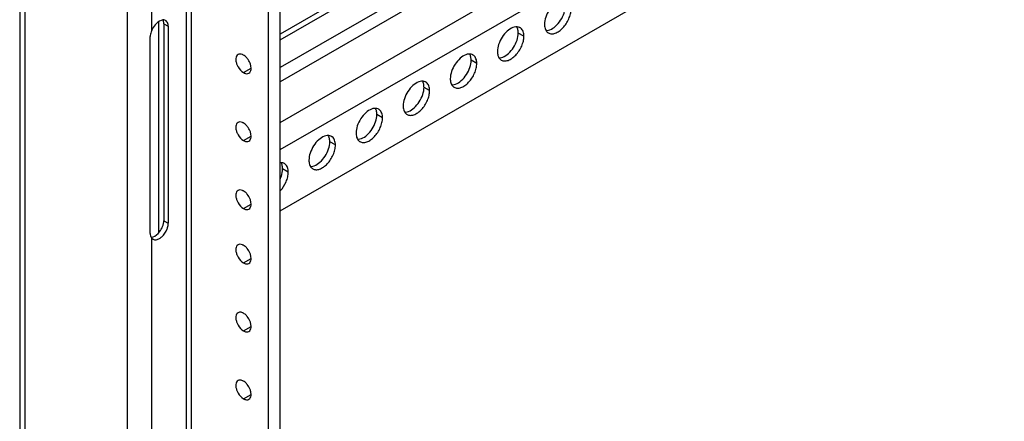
# Model space of a CAD drawing. Header units: inches. Extents: x 6 to 353, y 6 to 228.
# Tile 251 of 256: x 317.51 to 324.9, y 174.35 to 177.37. Entities that reach past the tile are written whole.
import ezdxf

# ---------------------------------------------------------------- set-up
doc = ezdxf.new("R2010")
doc.units = ezdxf.units.IN
doc.header["$LTSCALE"] = 19.946667
doc.header["$MEASUREMENT"] = 0
doc.layers.get('0').update_dxf_attribs({"linetype": 'CONTINUOUS'})
doc.layers.add('03_ALL_AXES', color=7, linetype='CONTINUOUS')

msp = doc.modelspace()

# ---------------------------------------------------------------- linework, layer by layer
at = {"color": 7, "linetype": 'Continuous'}
for p, q in [((317.5142, 203.6086), (317.5142, 150.3653)), ((317.552, 203.5894), (317.552, 150.3127)), ((318.3234, 151.4492), (318.3234, 201.5621)), ((318.5058, 177.2861), (318.5058, 201.5621)), ((318.7654, 151.5991), (318.7654, 201.4156)), ((318.8031, 151.6517), (318.8031, 201.3938)), ((319.3805, 151.41), (319.3805, 201.0604)), ((319.4689, 151.4611), (319.4689, 201.0094)), ((331.2768, 184.0749), (319.4689, 177.2576)), ((319.4689, 177.2154), (331.251, 184.0177)), ((330.8773, 183.5927), (319.4689, 177.0061)), ((330.9233, 183.5131), (319.4689, 176.9)), ((319.4689, 176.5938), (331.1885, 183.36)), ((319.4689, 176.3897), (331.2768, 183.207)), ((319.4689, 175.93), (331.1885, 182.6962)), ((318.5582, 175.767), (318.5582, 177.3508)), ((318.5955, 177.3355), (318.5955, 175.856)), ((318.5955, 177.3355), (318.6287, 177.3163)), ((318.6287, 177.3163), (318.6287, 175.8368)), ((318.4925, 175.7592), (318.4925, 177.2387)), ((318.5955, 175.856), (318.6287, 175.8368)), ((318.5058, 151.4492), (318.5058, 175.7252)), ((318.5058, 175.7252), (318.5153, 175.7172))]:
    msp.add_line(p, q, dxfattribs=at)
for centre, radius, start, end in [((318.6541, 177.2248), 0.1604, 140.36143, 157.56979), ((318.5933, 177.3318), 0.0319, 49.33526, 59.97372), ((318.438, 175.8702), 0.1594, 321.67839, 339.00752)]:
    msp.add_arc(centre, radius, start, end, dxfattribs=at)
for points, knots in [([(318.5892, 177.3637), (318.5843, 177.3633), (318.5612, 177.3579), (318.5424, 177.3414), (318.5306, 177.3272)], [0, 0, 0, 0, 0.211037, 1, 1, 1, 1]), ([(318.6092, 177.3594), (318.6048, 177.3619), (318.5979, 177.3638), (318.591, 177.3638), (318.5892, 177.3637)], [0, 0, 0, 0, 0.735405, 1, 1, 1, 1]), ([(318.5955, 177.3355), (318.5955, 177.3381), (318.595, 177.3474), (318.5928, 177.3569), (318.5899, 177.363)], [0, 0, 0, 0, 0.270981, 1, 1, 1, 1]), ([(318.6287, 177.3163), (318.6287, 177.3204), (318.6277, 177.3346), (318.6218, 177.3493), (318.614, 177.3559)], [0, 0, 0, 0, 0.287492, 1, 1, 1, 1]), ([(318.5058, 177.2861), (318.5039, 177.2821), (318.4972, 177.2671), (318.4925, 177.2508), (318.4925, 177.2387)], [0, 0, 0, 0, 0.267904, 1, 1, 1, 1]), ([(318.5868, 175.8131), (318.5878, 175.8157), (318.5914, 175.826), (318.5938, 175.8367), (318.5948, 175.8447)], [0, 0, 0, 0, 0.2603, 1, 1, 1, 1]), ([(318.62, 175.7939), (318.6214, 175.7975), (318.6261, 175.8114), (318.6287, 175.8261), (318.6287, 175.8368)], [0, 0, 0, 0, 0.266888, 1, 1, 1, 1]), ([(318.4925, 175.7592), (318.4925, 175.7569), (318.493, 175.7483), (318.4956, 175.7398), (318.4986, 175.7344)], [0, 0, 0, 0, 0.270986, 1, 1, 1, 1]), ([(318.4997, 175.7318), (318.505, 175.7319), (318.5303, 175.7371), (318.5506, 175.7556), (318.563, 175.7713)], [0, 0, 0, 0, 0.208127, 1, 1, 1, 1]), ([(318.5636, 175.7225), (318.5696, 175.7262), (318.594, 175.745), (318.6116, 175.7719), (318.62, 175.7939)], [0, 0, 0, 0, 0.230614, 1, 1, 1, 1]), ([(318.5152, 175.7171), (318.5218, 175.7133), (318.5397, 175.7107), (318.5556, 175.7177), (318.5636, 175.7225)], [0, 0, 0, 0, 0.448066, 1, 1, 1, 1])]:
    msp.add_open_spline(points, degree=3, knots=knots, dxfattribs=at)
for points in [[(318.5948, 175.8447), (318.5952, 175.8485), (318.5955, 175.8522), (318.5955, 175.856)], [(318.4986, 175.7344), (318.5006, 175.731), (318.503, 175.7279), (318.5058, 175.7252)]]:
    msp.add_open_spline(points, degree=3, dxfattribs=at)
at = {"layer": '03_ALL_AXES', "color": 7, "linetype": 'Continuous'}
for p, q in [((321.2971, 177.2411), (321.2547, 177.2656)), ((319.1932, 176.9678), (319.2504, 177.0009)), ((320.9436, 177.037), (320.9012, 177.0614)), ((320.59, 176.8328), (320.5476, 176.8573)), ((320.2365, 176.6287), (320.194, 176.6532)), ((319.1932, 176.4575), (319.2504, 176.4905)), ((319.8829, 176.4246), (319.8405, 176.4491)), ((319.5294, 176.2205), (319.4869, 176.245)), ((319.1932, 175.9472), (319.2504, 175.9802)), ((319.1932, 175.5389), (319.2504, 175.572)), ((319.1932, 175.0286), (319.2504, 175.0617)), ((319.1932, 174.5183), (319.2504, 174.5514))]:
    msp.add_line(p, q, dxfattribs=at)
for centre, radius, start, end in [((321.2423, 177.2535), 0.0585, 84.93166, 89.90132), ((321.2445, 177.2646), 0.0471, 51.40328, 60.02865), ((321.5046, 177.307), 0.0471, 231.40328, 240.02865), ((319.1147, 176.9886), 0.1374, 21.22199, 38.77828), ((320.8887, 177.0493), 0.0585, 84.93166, 89.90132), ((320.8909, 177.0604), 0.0471, 51.40328, 60.02865), ((321.1511, 177.1029), 0.0471, 231.40328, 240.02865), ((320.5352, 176.8452), 0.0585, 84.93166, 89.90132), ((320.5374, 176.8563), 0.0471, 51.40328, 60.02865), ((320.7975, 176.8988), 0.0471, 231.40328, 240.02865), ((320.1816, 176.6411), 0.0585, 84.93166, 89.90132), ((320.1838, 176.6522), 0.0471, 51.40328, 60.02865), ((320.444, 176.6946), 0.0471, 231.40328, 240.02865), ((319.1147, 176.4783), 0.1374, 21.22199, 38.77828), ((319.8281, 176.437), 0.0585, 84.93166, 89.90132), ((319.8303, 176.4481), 0.0471, 51.40328, 60.02865), ((320.0904, 176.4905), 0.0471, 231.40328, 240.02865), ((319.4745, 176.2328), 0.0585, 84.93166, 89.90132), ((319.4767, 176.2439), 0.0471, 51.40328, 60.02865), ((319.7369, 176.2864), 0.0471, 231.40328, 240.02865), ((319.1147, 175.968), 0.1374, 21.22199, 38.77828), ((319.1147, 175.5598), 0.1374, 21.22199, 38.77828), ((319.1147, 175.0494), 0.1374, 21.22199, 38.77828), ((319.1147, 174.5391), 0.1374, 21.22199, 38.77828)]:
    msp.add_arc(centre, radius, start, end, dxfattribs=at)
for points, knots in [([(321.5686, 177.5108), (321.5527, 177.5049), (321.5217, 177.4838), (321.4852, 177.4397), (321.4596, 177.3871), (321.452, 177.3487), (321.452, 177.3305)], [0, 0, 0, 0, 0.22565, 0.487907, 0.756853, 1, 1, 1, 1]), ([(321.4811, 177.2662), (321.4881, 177.2621), (321.5057, 177.2576), (321.5341, 177.2633), (321.5631, 177.2791), (321.5909, 177.3037), (321.6155, 177.3351), (321.6348, 177.3709), (321.6473, 177.4079), (321.6507, 177.4332), (321.6507, 177.4452)], [0, 0, 0, 0, 0.086936, 0.18641, 0.303807, 0.437621, 0.582126, 0.729411, 0.871212, 1, 1, 1, 1]), ([(321.4917, 177.2894), (321.5075, 177.2953), (321.5386, 177.3164), (321.575, 177.3605), (321.6007, 177.4131), (321.6083, 177.4515), (321.6083, 177.4697)], [0, 0, 0, 0, 0.22565, 0.487907, 0.756853, 1, 1, 1, 1]), ([(321.215, 177.3067), (321.1992, 177.3007), (321.1681, 177.2797), (321.1317, 177.2356), (321.106, 177.183), (321.0984, 177.1446), (321.0984, 177.1264)], [0, 0, 0, 0, 0.22565, 0.487907, 0.756853, 1, 1, 1, 1]), ([(321.2424, 177.312), (321.2402, 177.312), (321.2309, 177.3115), (321.2217, 177.3091), (321.215, 177.3067)], [0, 0, 0, 0, 0.235436, 1, 1, 1, 1]), ([(321.2487, 177.3013), (321.2483, 177.3023), (321.2468, 177.3061), (321.2449, 177.3098), (321.2433, 177.3124)], [0, 0, 0, 0, 0.257173, 1, 1, 1, 1]), ([(321.268, 177.3054), (321.2665, 177.3063), (321.26, 177.3095), (321.2529, 177.3113), (321.2475, 177.3117)], [0, 0, 0, 0, 0.245653, 1, 1, 1, 1]), ([(321.2547, 177.2656), (321.2547, 177.2688), (321.2543, 177.2809), (321.2519, 177.2931), (321.2487, 177.3013)], [0, 0, 0, 0, 0.268124, 1, 1, 1, 1]), ([(321.2971, 177.2411), (321.2971, 177.2532), (321.2944, 177.2756), (321.2817, 177.2952), (321.2739, 177.3014)], [0, 0, 0, 0, 0.547342, 1, 1, 1, 1]), ([(321.452, 177.3305), (321.452, 177.326), (321.4528, 177.3099), (321.4573, 177.2936), (321.4634, 177.2837)], [0, 0, 0, 0, 0.276625, 1, 1, 1, 1]), ([(321.1275, 177.062), (321.1346, 177.058), (321.1522, 177.0535), (321.1806, 177.0591), (321.2096, 177.075), (321.2374, 177.0996), (321.2619, 177.131), (321.2812, 177.1667), (321.2938, 177.2038), (321.2971, 177.2291), (321.2971, 177.2411)], [0, 0, 0, 0, 0.086936, 0.18641, 0.303807, 0.437621, 0.582126, 0.729411, 0.871212, 1, 1, 1, 1]), ([(321.1381, 177.0853), (321.1539, 177.0912), (321.185, 177.1123), (321.2215, 177.1563), (321.2471, 177.209), (321.2547, 177.2474), (321.2547, 177.2656)], [0, 0, 0, 0, 0.22565, 0.487907, 0.756853, 1, 1, 1, 1]), ([(321.4634, 177.2837), (321.4642, 177.2823), (321.4676, 177.2774), (321.4718, 177.2729), (321.4752, 177.2702)], [0, 0, 0, 0, 0.258072, 1, 1, 1, 1]), ([(321.4643, 177.2841), (321.4665, 177.2841), (321.4758, 177.2846), (321.485, 177.2869), (321.4917, 177.2894)], [0, 0, 0, 0, 0.235436, 1, 1, 1, 1]), ([(319.1527, 177.1041), (319.1481, 177.1015), (319.1401, 177.0926), (319.1352, 177.0742), (319.1363, 177.0523), (319.1406, 177.0372), (319.1435, 177.0295)], [0, 0, 0, 0, 0.193683, 0.42071, 0.692082, 1, 1, 1, 1]), ([(319.1932, 177.1001), (319.1908, 177.1015), (319.1819, 177.1059), (319.1717, 177.1084), (319.1645, 177.1077)], [0, 0, 0, 0, 0.277751, 1, 1, 1, 1]), ([(319.2218, 177.0747), (319.2196, 177.0773), (319.2112, 177.087), (319.2013, 177.0954), (319.1932, 177.1001)], [0, 0, 0, 0, 0.26699, 1, 1, 1, 1]), ([(320.8615, 177.1025), (320.8456, 177.0966), (320.8146, 177.0756), (320.7781, 177.0315), (320.7525, 176.9788), (320.7449, 176.9405), (320.7449, 176.9222)], [0, 0, 0, 0, 0.22565, 0.487907, 0.756853, 1, 1, 1, 1]), ([(320.8888, 177.1079), (320.8866, 177.1079), (320.8773, 177.1074), (320.8682, 177.105), (320.8615, 177.1025)], [0, 0, 0, 0, 0.235436, 1, 1, 1, 1]), ([(320.8952, 177.0972), (320.8948, 177.0982), (320.8932, 177.102), (320.8913, 177.1057), (320.8897, 177.1083)], [0, 0, 0, 0, 0.257173, 1, 1, 1, 1]), ([(320.9145, 177.1013), (320.9129, 177.1022), (320.9065, 177.1054), (320.8993, 177.1071), (320.8939, 177.1076)], [0, 0, 0, 0, 0.245653, 1, 1, 1, 1]), ([(320.9012, 177.0614), (320.9012, 177.0647), (320.9007, 177.0768), (320.8983, 177.0889), (320.8952, 177.0972)], [0, 0, 0, 0, 0.268124, 1, 1, 1, 1]), ([(320.9436, 177.037), (320.9436, 177.049), (320.9408, 177.0715), (320.9282, 177.091), (320.9203, 177.0973)], [0, 0, 0, 0, 0.547342, 1, 1, 1, 1]), ([(321.0984, 177.1264), (321.0984, 177.1219), (321.0993, 177.1058), (321.1037, 177.0895), (321.1099, 177.0795)], [0, 0, 0, 0, 0.276625, 1, 1, 1, 1]), ([(321.1099, 177.0795), (321.1107, 177.0782), (321.114, 177.0732), (321.1182, 177.0688), (321.1217, 177.066)], [0, 0, 0, 0, 0.258072, 1, 1, 1, 1]), ([(321.1108, 177.08), (321.113, 177.08), (321.1223, 177.0804), (321.1314, 177.0828), (321.1381, 177.0853)], [0, 0, 0, 0, 0.235436, 1, 1, 1, 1]), ([(319.1435, 177.0295), (319.1461, 177.023), (319.1577, 176.999), (319.1761, 176.9776), (319.1932, 176.9678)], [0, 0, 0, 0, 0.262919, 1, 1, 1, 1]), ([(319.2336, 176.9638), (319.2382, 176.9664), (319.2462, 176.9752), (319.2511, 176.9936), (319.25, 177.0155), (319.2457, 177.0306), (319.2428, 177.0384)], [0, 0, 0, 0, 0.193683, 0.42071, 0.692082, 1, 1, 1, 1]), ([(320.774, 176.8579), (320.781, 176.8539), (320.7986, 176.8493), (320.827, 176.855), (320.856, 176.8709), (320.8838, 176.8955), (320.9084, 176.9269), (320.9277, 176.9626), (320.9402, 176.9997), (320.9436, 177.0249), (320.9436, 177.037)], [0, 0, 0, 0, 0.086936, 0.18641, 0.303807, 0.437621, 0.582126, 0.729411, 0.871212, 1, 1, 1, 1]), ([(320.7846, 176.8812), (320.8004, 176.8871), (320.8315, 176.9081), (320.8679, 176.9522), (320.8936, 177.0048), (320.9012, 177.0432), (320.9012, 177.0614)], [0, 0, 0, 0, 0.22565, 0.487907, 0.756853, 1, 1, 1, 1]), ([(319.1932, 176.9678), (319.1998, 176.9639), (319.2132, 176.9584), (319.2282, 176.9606), (319.2336, 176.9638)], [0, 0, 0, 0, 0.54998, 1, 1, 1, 1]), ([(320.5079, 176.8984), (320.4921, 176.8925), (320.461, 176.8714), (320.4245, 176.8273), (320.3989, 176.7747), (320.3913, 176.7363), (320.3913, 176.7181)], [0, 0, 0, 0, 0.22565, 0.487907, 0.756853, 1, 1, 1, 1]), ([(320.431, 176.677), (320.4468, 176.683), (320.4779, 176.704), (320.5144, 176.7481), (320.54, 176.8007), (320.5476, 176.8391), (320.5476, 176.8573)], [0, 0, 0, 0, 0.22565, 0.487907, 0.756853, 1, 1, 1, 1]), ([(320.5353, 176.9037), (320.5331, 176.9037), (320.5238, 176.9033), (320.5146, 176.9009), (320.5079, 176.8984)], [0, 0, 0, 0, 0.235436, 1, 1, 1, 1]), ([(320.5416, 176.8931), (320.5412, 176.8941), (320.5397, 176.8979), (320.5378, 176.9016), (320.5362, 176.9042)], [0, 0, 0, 0, 0.257173, 1, 1, 1, 1]), ([(320.5609, 176.8971), (320.5594, 176.898), (320.5529, 176.9013), (320.5458, 176.903), (320.5403, 176.9035)], [0, 0, 0, 0, 0.245653, 1, 1, 1, 1]), ([(320.5476, 176.8573), (320.5476, 176.8606), (320.5471, 176.8727), (320.5448, 176.8848), (320.5416, 176.8931)], [0, 0, 0, 0, 0.268124, 1, 1, 1, 1]), ([(320.59, 176.8328), (320.59, 176.8449), (320.5873, 176.8673), (320.5746, 176.8869), (320.5668, 176.8932)], [0, 0, 0, 0, 0.547342, 1, 1, 1, 1]), ([(320.7449, 176.9222), (320.7449, 176.9178), (320.7457, 176.9017), (320.7502, 176.8854), (320.7563, 176.8754)], [0, 0, 0, 0, 0.276625, 1, 1, 1, 1]), ([(320.7563, 176.8754), (320.7571, 176.8741), (320.7605, 176.8691), (320.7647, 176.8647), (320.7681, 176.8619)], [0, 0, 0, 0, 0.258072, 1, 1, 1, 1]), ([(320.7572, 176.8758), (320.7594, 176.8758), (320.7687, 176.8763), (320.7779, 176.8787), (320.7846, 176.8812)], [0, 0, 0, 0, 0.235436, 1, 1, 1, 1]), ([(320.4204, 176.6538), (320.4275, 176.6498), (320.4451, 176.6452), (320.4735, 176.6509), (320.5025, 176.6667), (320.5303, 176.6914), (320.5548, 176.7228), (320.5741, 176.7585), (320.5867, 176.7956), (320.59, 176.8208), (320.59, 176.8328)], [0, 0, 0, 0, 0.086936, 0.18641, 0.303807, 0.437621, 0.582126, 0.729411, 0.871212, 1, 1, 1, 1]), ([(320.3913, 176.7181), (320.3913, 176.7136), (320.3921, 176.6975), (320.3966, 176.6812), (320.4028, 176.6713)], [0, 0, 0, 0, 0.276625, 1, 1, 1, 1]), ([(320.1544, 176.6943), (320.1385, 176.6884), (320.1075, 176.6673), (320.071, 176.6232), (320.0454, 176.5706), (320.0378, 176.5322), (320.0378, 176.514)], [0, 0, 0, 0, 0.22565, 0.487907, 0.756853, 1, 1, 1, 1]), ([(320.0775, 176.4729), (320.0933, 176.4788), (320.1244, 176.4999), (320.1608, 176.544), (320.1865, 176.5966), (320.194, 176.635), (320.194, 176.6532)], [0, 0, 0, 0, 0.22565, 0.487907, 0.756853, 1, 1, 1, 1]), ([(320.1817, 176.6996), (320.1795, 176.6996), (320.1702, 176.6991), (320.1611, 176.6968), (320.1544, 176.6943)], [0, 0, 0, 0, 0.235436, 1, 1, 1, 1]), ([(320.1881, 176.689), (320.1877, 176.69), (320.1861, 176.6938), (320.1842, 176.6974), (320.1826, 176.7)], [0, 0, 0, 0, 0.257173, 1, 1, 1, 1]), ([(320.2074, 176.693), (320.2058, 176.6939), (320.1994, 176.6972), (320.1922, 176.6989), (320.1868, 176.6994)], [0, 0, 0, 0, 0.245653, 1, 1, 1, 1]), ([(320.194, 176.6532), (320.194, 176.6565), (320.1936, 176.6686), (320.1912, 176.6807), (320.1881, 176.689)], [0, 0, 0, 0, 0.268124, 1, 1, 1, 1]), ([(320.2365, 176.6287), (320.2365, 176.6408), (320.2337, 176.6632), (320.221, 176.6828), (320.2132, 176.689)], [0, 0, 0, 0, 0.547342, 1, 1, 1, 1]), ([(320.4028, 176.6713), (320.4036, 176.67), (320.4069, 176.665), (320.4111, 176.6606), (320.4146, 176.6578)], [0, 0, 0, 0, 0.258072, 1, 1, 1, 1]), ([(320.4037, 176.6717), (320.4058, 176.6717), (320.4152, 176.6722), (320.4243, 176.6745), (320.431, 176.677)], [0, 0, 0, 0, 0.235436, 1, 1, 1, 1]), ([(319.1527, 176.5938), (319.1481, 176.5912), (319.1401, 176.5823), (319.1352, 176.5639), (319.1363, 176.542), (319.1406, 176.5269), (319.1435, 176.5192)], [0, 0, 0, 0, 0.193683, 0.42071, 0.692082, 1, 1, 1, 1]), ([(319.1932, 176.5898), (319.1908, 176.5911), (319.1819, 176.5956), (319.1717, 176.5981), (319.1645, 176.5974)], [0, 0, 0, 0, 0.277751, 1, 1, 1, 1]), ([(319.2218, 176.5644), (319.2196, 176.567), (319.2112, 176.5766), (319.2013, 176.5851), (319.1932, 176.5898)], [0, 0, 0, 0, 0.26699, 1, 1, 1, 1]), ([(320.0669, 176.4497), (320.0739, 176.4456), (320.0915, 176.4411), (320.1199, 176.4468), (320.1489, 176.4626), (320.1767, 176.4872), (320.2012, 176.5187), (320.2206, 176.5544), (320.2331, 176.5915), (320.2365, 176.6167), (320.2365, 176.6287)], [0, 0, 0, 0, 0.086936, 0.18641, 0.303807, 0.437621, 0.582126, 0.729411, 0.871212, 1, 1, 1, 1]), ([(319.1435, 176.5192), (319.1461, 176.5127), (319.1577, 176.4887), (319.1761, 176.4673), (319.1932, 176.4575)], [0, 0, 0, 0, 0.262919, 1, 1, 1, 1]), ([(319.2336, 176.4535), (319.2382, 176.4561), (319.2462, 176.4649), (319.2511, 176.4833), (319.25, 176.5052), (319.2457, 176.5203), (319.2428, 176.528)], [0, 0, 0, 0, 0.193683, 0.42071, 0.692082, 1, 1, 1, 1]), ([(319.8008, 176.4902), (319.785, 176.4842), (319.7539, 176.4632), (319.7174, 176.4191), (319.6918, 176.3665), (319.6842, 176.3281), (319.6842, 176.3099)], [0, 0, 0, 0, 0.22565, 0.487907, 0.756853, 1, 1, 1, 1]), ([(319.8282, 176.4955), (319.826, 176.4955), (319.8167, 176.495), (319.8075, 176.4927), (319.8008, 176.4902)], [0, 0, 0, 0, 0.235436, 1, 1, 1, 1]), ([(319.8345, 176.4849), (319.8341, 176.4858), (319.8326, 176.4896), (319.8307, 176.4933), (319.8291, 176.4959)], [0, 0, 0, 0, 0.257173, 1, 1, 1, 1]), ([(319.8538, 176.4889), (319.8523, 176.4898), (319.8458, 176.493), (319.8387, 176.4948), (319.8332, 176.4953)], [0, 0, 0, 0, 0.245653, 1, 1, 1, 1]), ([(319.8405, 176.4491), (319.8405, 176.4523), (319.84, 176.4644), (319.8377, 176.4766), (319.8345, 176.4849)], [0, 0, 0, 0, 0.268124, 1, 1, 1, 1]), ([(319.8829, 176.4246), (319.8829, 176.4367), (319.8802, 176.4591), (319.8675, 176.4787), (319.8597, 176.4849)], [0, 0, 0, 0, 0.547342, 1, 1, 1, 1]), ([(320.0378, 176.514), (320.0378, 176.5095), (320.0386, 176.4934), (320.0431, 176.4771), (320.0492, 176.4672)], [0, 0, 0, 0, 0.276625, 1, 1, 1, 1]), ([(319.1932, 176.4575), (319.1998, 176.4536), (319.2132, 176.4481), (319.2282, 176.4503), (319.2336, 176.4535)], [0, 0, 0, 0, 0.54998, 1, 1, 1, 1]), ([(319.7133, 176.2456), (319.7204, 176.2415), (319.738, 176.237), (319.7664, 176.2427), (319.7954, 176.2585), (319.8232, 176.2831), (319.8477, 176.3145), (319.867, 176.3503), (319.8796, 176.3873), (319.8829, 176.4126), (319.8829, 176.4246)], [0, 0, 0, 0, 0.086936, 0.18641, 0.303807, 0.437621, 0.582126, 0.729411, 0.871212, 1, 1, 1, 1]), ([(319.7239, 176.2688), (319.7397, 176.2747), (319.7708, 176.2958), (319.8073, 176.3398), (319.8329, 176.3925), (319.8405, 176.4309), (319.8405, 176.4491)], [0, 0, 0, 0, 0.22565, 0.487907, 0.756853, 1, 1, 1, 1]), ([(320.0492, 176.4672), (320.05, 176.4659), (320.0534, 176.4609), (320.0575, 176.4564), (320.061, 176.4537)], [0, 0, 0, 0, 0.258072, 1, 1, 1, 1]), ([(320.0501, 176.4676), (320.0523, 176.4676), (320.0616, 176.4681), (320.0708, 176.4704), (320.0775, 176.4729)], [0, 0, 0, 0, 0.235436, 1, 1, 1, 1]), ([(319.481, 176.2807), (319.4806, 176.2817), (319.479, 176.2855), (319.4771, 176.2892), (319.4755, 176.2918)], [0, 0, 0, 0, 0.257173, 1, 1, 1, 1]), ([(319.5003, 176.2848), (319.4987, 176.2857), (319.4923, 176.2889), (319.4851, 176.2907), (319.4797, 176.2911)], [0, 0, 0, 0, 0.245653, 1, 1, 1, 1]), ([(319.4869, 176.245), (319.4869, 176.2482), (319.4865, 176.2603), (319.4841, 176.2725), (319.481, 176.2807)], [0, 0, 0, 0, 0.268124, 1, 1, 1, 1]), ([(319.5294, 176.2205), (319.5294, 176.2326), (319.5266, 176.255), (319.5139, 176.2745), (319.5061, 176.2808)], [0, 0, 0, 0, 0.547342, 1, 1, 1, 1]), ([(319.6842, 176.3099), (319.6842, 176.3054), (319.685, 176.2893), (319.6895, 176.273), (319.6957, 176.263)], [0, 0, 0, 0, 0.276625, 1, 1, 1, 1]), ([(319.6957, 176.263), (319.6965, 176.2617), (319.6998, 176.2568), (319.704, 176.2523), (319.7075, 176.2496)], [0, 0, 0, 0, 0.258072, 1, 1, 1, 1]), ([(319.6965, 176.2635), (319.6987, 176.2635), (319.7081, 176.2639), (319.7172, 176.2663), (319.7239, 176.2688)], [0, 0, 0, 0, 0.235436, 1, 1, 1, 1]), ([(319.4695, 176.0806), (319.4877, 176.1002), (319.5097, 176.1346), (319.5261, 176.1837), (319.5294, 176.2086), (319.5294, 176.2205)], [0, 0, 0, 0, 0.518444, 0.770744, 1, 1, 1, 1]), ([(319.47, 176.171), (319.4727, 176.1773), (319.4818, 176.2009), (319.4869, 176.2264), (319.4869, 176.245)], [0, 0, 0, 0, 0.267001, 1, 1, 1, 1]), ([(319.1527, 176.0834), (319.1481, 176.0808), (319.1401, 176.072), (319.1352, 176.0536), (319.1363, 176.0317), (319.1406, 176.0166), (319.1435, 176.0089)], [0, 0, 0, 0, 0.193683, 0.42071, 0.692082, 1, 1, 1, 1]), ([(319.1932, 176.0794), (319.1908, 176.0808), (319.1819, 176.0853), (319.1717, 176.0877), (319.1645, 176.0871)], [0, 0, 0, 0, 0.277751, 1, 1, 1, 1]), ([(319.2218, 176.054), (319.2196, 176.0567), (319.2112, 176.0663), (319.2013, 176.0747), (319.1932, 176.0794)], [0, 0, 0, 0, 0.26699, 1, 1, 1, 1]), ([(319.1435, 176.0089), (319.1461, 176.0023), (319.1577, 175.9784), (319.1761, 175.957), (319.1932, 175.9472)], [0, 0, 0, 0, 0.262919, 1, 1, 1, 1]), ([(319.2336, 175.9432), (319.2382, 175.9458), (319.2462, 175.9546), (319.2511, 175.973), (319.25, 175.9949), (319.2457, 176.01), (319.2428, 176.0177)], [0, 0, 0, 0, 0.193683, 0.42071, 0.692082, 1, 1, 1, 1]), ([(319.1932, 175.9472), (319.1998, 175.9433), (319.2132, 175.9378), (319.2282, 175.94), (319.2336, 175.9432)], [0, 0, 0, 0, 0.54998, 1, 1, 1, 1]), ([(319.1527, 175.6752), (319.1481, 175.6726), (319.1401, 175.6638), (319.1352, 175.6453), (319.1363, 175.6235), (319.1406, 175.6083), (319.1435, 175.6006)], [0, 0, 0, 0, 0.193683, 0.42071, 0.692082, 1, 1, 1, 1]), ([(319.1932, 175.6712), (319.1908, 175.6726), (319.1819, 175.677), (319.1717, 175.6795), (319.1645, 175.6789)], [0, 0, 0, 0, 0.277751, 1, 1, 1, 1]), ([(319.2218, 175.6458), (319.2196, 175.6485), (319.2112, 175.6581), (319.2013, 175.6665), (319.1932, 175.6712)], [0, 0, 0, 0, 0.26699, 1, 1, 1, 1]), ([(319.1435, 175.6006), (319.1461, 175.5941), (319.1577, 175.5702), (319.1761, 175.5487), (319.1932, 175.5389)], [0, 0, 0, 0, 0.262919, 1, 1, 1, 1]), ([(319.2336, 175.5349), (319.2382, 175.5375), (319.2462, 175.5463), (319.2511, 175.5648), (319.25, 175.5866), (319.2457, 175.6018), (319.2428, 175.6095)], [0, 0, 0, 0, 0.193683, 0.42071, 0.692082, 1, 1, 1, 1]), ([(319.1932, 175.5389), (319.1998, 175.5351), (319.2132, 175.5295), (319.2282, 175.5317), (319.2336, 175.5349)], [0, 0, 0, 0, 0.54998, 1, 1, 1, 1]), ([(319.1527, 175.1649), (319.1481, 175.1623), (319.1401, 175.1535), (319.1352, 175.135), (319.1363, 175.1131), (319.1406, 175.098), (319.1435, 175.0903)], [0, 0, 0, 0, 0.193683, 0.42071, 0.692082, 1, 1, 1, 1]), ([(319.1932, 175.1609), (319.1908, 175.1623), (319.1819, 175.1667), (319.1717, 175.1692), (319.1645, 175.1685)], [0, 0, 0, 0, 0.277751, 1, 1, 1, 1]), ([(319.2218, 175.1355), (319.2196, 175.1381), (319.2112, 175.1478), (319.2013, 175.1562), (319.1932, 175.1609)], [0, 0, 0, 0, 0.26699, 1, 1, 1, 1]), ([(319.1435, 175.0903), (319.1461, 175.0838), (319.1577, 175.0598), (319.1761, 175.0384), (319.1932, 175.0286)], [0, 0, 0, 0, 0.262919, 1, 1, 1, 1]), ([(319.2336, 175.0246), (319.2382, 175.0272), (319.2462, 175.036), (319.2511, 175.0545), (319.25, 175.0763), (319.2457, 175.0914), (319.2428, 175.0992)], [0, 0, 0, 0, 0.193683, 0.42071, 0.692082, 1, 1, 1, 1]), ([(319.1932, 175.0286), (319.1998, 175.0247), (319.2132, 175.0192), (319.2282, 175.0214), (319.2336, 175.0246)], [0, 0, 0, 0, 0.54998, 1, 1, 1, 1]), ([(319.1527, 174.6546), (319.1481, 174.652), (319.1401, 174.6431), (319.1352, 174.6247), (319.1363, 174.6028), (319.1406, 174.5877), (319.1435, 174.58)], [0, 0, 0, 0, 0.193683, 0.42071, 0.692082, 1, 1, 1, 1]), ([(319.1932, 174.6506), (319.1908, 174.6519), (319.1819, 174.6564), (319.1717, 174.6589), (319.1645, 174.6582)], [0, 0, 0, 0, 0.277751, 1, 1, 1, 1]), ([(319.2218, 174.6252), (319.2196, 174.6278), (319.2112, 174.6375), (319.2013, 174.6459), (319.1932, 174.6506)], [0, 0, 0, 0, 0.26699, 1, 1, 1, 1]), ([(319.1435, 174.58), (319.1461, 174.5735), (319.1577, 174.5495), (319.1761, 174.5281), (319.1932, 174.5183)], [0, 0, 0, 0, 0.262919, 1, 1, 1, 1]), ([(319.2336, 174.5143), (319.2382, 174.5169), (319.2462, 174.5257), (319.2511, 174.5441), (319.25, 174.566), (319.2457, 174.5811), (319.2428, 174.5889)], [0, 0, 0, 0, 0.193683, 0.42071, 0.692082, 1, 1, 1, 1]), ([(319.1932, 174.5183), (319.1998, 174.5144), (319.2132, 174.5089), (319.2282, 174.5111), (319.2336, 174.5143)], [0, 0, 0, 0, 0.54998, 1, 1, 1, 1])]:
    msp.add_open_spline(points, degree=3, knots=knots, dxfattribs=at)
for points in [[(319.1645, 177.1077), (319.1604, 177.1074), (319.1562, 177.1061), (319.1527, 177.1041)], [(319.1645, 176.5974), (319.1604, 176.5971), (319.1562, 176.5958), (319.1527, 176.5938)], [(319.1645, 176.0871), (319.1604, 176.0868), (319.1562, 176.0855), (319.1527, 176.0834)], [(319.1645, 175.6789), (319.1604, 175.6785), (319.1562, 175.6773), (319.1527, 175.6752)], [(319.1645, 175.1685), (319.1604, 175.1682), (319.1562, 175.167), (319.1527, 175.1649)], [(319.1645, 174.6582), (319.1604, 174.6579), (319.1562, 174.6566), (319.1527, 174.6546)]]:
    msp.add_open_spline(points, degree=3, dxfattribs=at)

doc.saveas('drawing.dxf')
